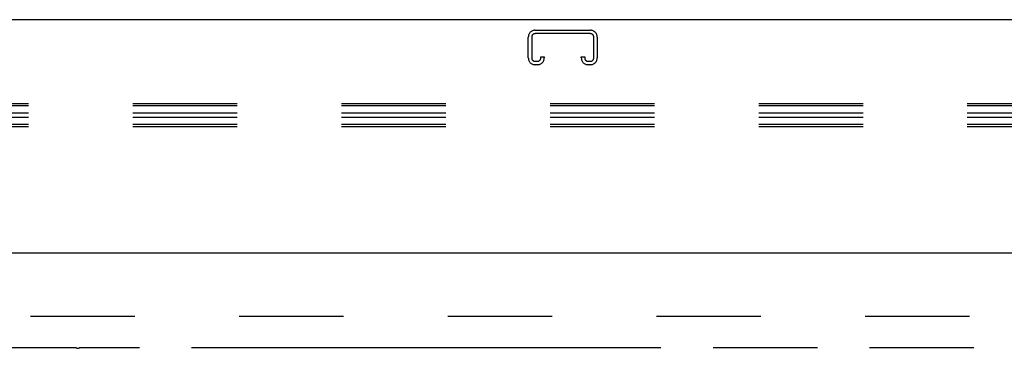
# Model space of a CAD drawing. Header units: inches. Extents: x 0 to 224, y 0 to 145.
# Tile 32 of 62: x 72.45 to 84.06, y 84.7 to 88.58. Entities that reach past the tile are written whole.
import ezdxf

# ---------------------------------------------------------------- set-up
doc = ezdxf.new("R2010")
doc.units = ezdxf.units.IN
doc.header["$LTSCALE"] = 12.302632
doc.header["$MEASUREMENT"] = 0
doc.linetypes.add('HIDDEN', pattern=[0.2, 0.1, -0.1])
doc.linetypes.add('PHANTOM', pattern=[0.8, 0.45, -0.05, 0.1, -0.05, 0.1, -0.05])
doc.layers.get('0').update_dxf_attribs({"linetype": 'CONTINUOUS'})
doc.layers.add('AVAILABLE_DOOR_SPACES', color=7, linetype='CONTINUOUS')
doc.layers.add('DEFAULT_2', color=8, linetype='HIDDEN')

msp = doc.modelspace()

# ---------------------------------------------------------------- linework, layer by layer
at = {"color": 7, "linetype": 'Continuous'}
msp.add_line((132.9168, 88.5837), (15.5418, 88.5837), dxfattribs=at)
at = {"color": 3, "linetype": 'Continuous'}
msp.add_line((54.6668, 85.8337), (91.6043, 85.8337), dxfattribs=at)
at = {"layer": 'AVAILABLE_DOOR_SPACES', "color": 4, "linetype": 'PHANTOM'}
for p, q in [((73.1205, 84.7087), (58.2918, 84.7087)), ((73.1205, 84.7087), (73.1205, 84.7047)), ((73.1205, 84.7047), (73.1505, 84.7047)), ((73.1505, 84.7047), (73.1505, 84.7087)), ((89.8543, 84.7087), (73.1505, 84.7087))]:
    msp.add_line(p, q, dxfattribs=at)
at = {"layer": 'DEFAULT_2', "color": 8, "linetype": 'HIDDEN'}
for p, q in [((78.448, 88.1325), (78.448, 88.3787)), ((78.488, 88.3787), (78.488, 88.1325)), ((78.528, 88.4587), (79.1805, 88.4587)), ((79.1805, 88.4187), (78.528, 88.4187)), ((79.2205, 88.1325), (79.2205, 88.3787)), ((79.2605, 88.3787), (79.2605, 88.1325)), ((78.5955, 88.1325), (78.5955, 88.1462)), ((78.5955, 88.1462), (78.6355, 88.1462)), ((78.6355, 88.1462), (78.6355, 88.1325)), ((79.073, 88.1325), (79.073, 88.1462)), ((79.073, 88.1462), (79.113, 88.1462)), ((79.113, 88.1462), (79.113, 88.1325)), ((78.528, 88.0925), (78.5555, 88.0925)), ((78.5555, 88.0525), (78.528, 88.0525)), ((79.153, 88.0925), (79.1805, 88.0925)), ((79.1805, 88.0525), (79.153, 88.0525)), ((94.698, 87.5917), (51.698, 87.5917)), ((94.698, 87.5666), (51.698, 87.5666)), ((94.698, 87.4811), (51.698, 87.4811)), ((94.698, 87.431), (51.698, 87.431)), ((94.698, 87.3455), (51.698, 87.3455)), ((94.698, 87.3204), (51.698, 87.3204)), ((55.3543, 85.0837), (90.3543, 85.0837))]:
    msp.add_line(p, q, dxfattribs=at)
for centre, radius, start, end in [((78.528, 88.3787), 0.08, 90, 180), ((78.528, 88.3787), 0.04, 90, 180), ((79.1805, 88.3787), 0.08, 0, 90), ((79.1805, 88.3787), 0.04, 0, 90), ((78.528, 88.1325), 0.08, 180, 270), ((78.528, 88.1325), 0.04, 180, 270), ((78.5555, 88.1325), 0.08, 270, 360), ((78.5555, 88.1325), 0.04, 270, 360), ((79.153, 88.1325), 0.08, 180, 270), ((79.153, 88.1325), 0.04, 180, 270), ((79.1805, 88.1325), 0.08, 270, 360), ((79.1805, 88.1325), 0.04, 270, 360)]:
    msp.add_arc(centre, radius, start, end, dxfattribs=at)

doc.saveas('drawing.dxf')
